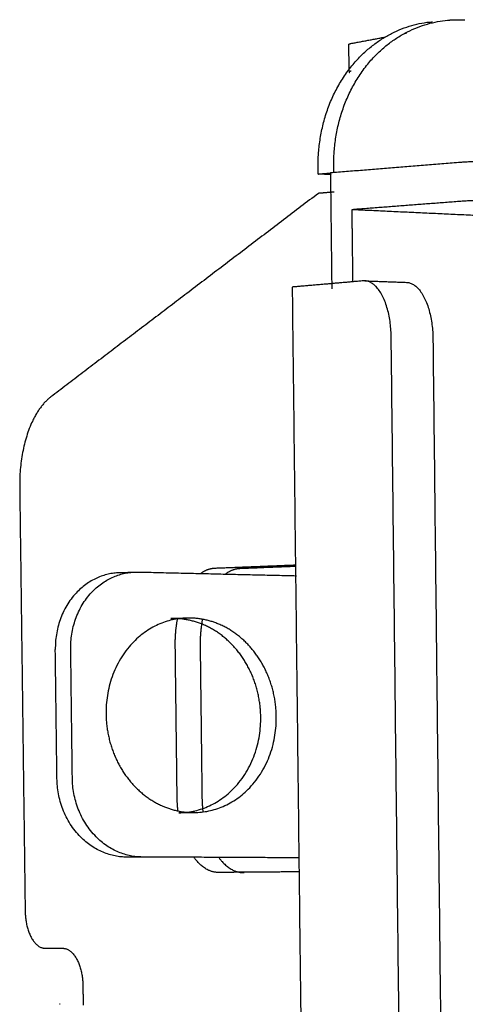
# Model space of a CAD drawing. Header units: millimetres. Extents: x 6394 to 7394, y -4769 to -3769.
# Tile 9 of 43: x 6489 to 6516, y -4342 to -4283. Entities that reach past the tile are written whole.
import ezdxf

# ---------------------------------------------------------------- set-up
doc = ezdxf.new("R2010")
doc.units = ezdxf.units.MM
doc.layers.add('ROXX_NEOmini_Barndoor', color=7, linetype='Continuous', true_color=0x000000)

msp = doc.modelspace()

# ---------------------------------------------------------------- linework, layer by layer
at = {"layer": 'ROXX_NEOmini_Barndoor', "color": 18, "true_color": 0x000000}
for points, weights, degree in [([(6507.274, -4291.678), (6507.178, -4283.472), (6514.161, -4282.804)], [652.164895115, 490.320803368, 656.602858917], 2), ([(6507.274, -4291.678), (6507.178, -4283.472), (6514.161, -4282.804)], [652.164895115, 490.320803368, 656.602858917], 2), ([(6514.161, -4282.804), (6514.173, -4282.803), (6514.185, -4282.802)], [624.755998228, 624.742940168, 624.729882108], 2), ([(6514.161, -4282.804), (6514.173, -4282.803), (6514.185, -4282.802)], [624.755998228, 624.742940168, 624.729882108], 2), ([(6515.112, -4282.713), (6515.636, -4282.663), (6516.164, -4282.695)], [655.532618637, 654.463958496, 656.265602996], 2), ([(6515.112, -4282.713), (6515.636, -4282.663), (6516.164, -4282.695)], [655.532618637, 654.463958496, 656.265602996], 2), ([(6509.262, -4284.126), (6510.295, -4283.931), (6511.339, -4283.733)], [683.880888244, 679.944094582, 676.00730092], 2), ([(6509.262, -4284.126), (6510.295, -4283.931), (6511.339, -4283.733)], [683.880888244, 679.944094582, 676.00730092], 2), ([(6509.13, -4284.178), (6509.132, -4284.16), (6509.174, -4284.143), (6509.262, -4284.126)], [684.871627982, 684.548649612, 684.218796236, 683.880888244], 3), ([(6509.13, -4284.178), (6509.132, -4284.16), (6509.174, -4284.143), (6509.262, -4284.126)], [684.871627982, 684.548649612, 684.218796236, 683.880888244], 3), ([(6509.156, -4285.795), (6509.147, -4284.986), (6509.137, -4284.178)], [592.187883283, 592.155070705, 592.122258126], 2), ([(6509.156, -4285.795), (6509.147, -4284.986), (6509.137, -4284.178)], [592.187883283, 592.155070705, 592.122258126], 2), ([(6509.281, -4285.801), (6509.193, -4285.817), (6509.151, -4285.834), (6509.149, -4285.85)], [683.959392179, 684.297300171, 684.627153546, 684.950131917], 3), ([(6509.281, -4285.801), (6509.193, -4285.817), (6509.151, -4285.834), (6509.149, -4285.85)], [683.959392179, 684.297300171, 684.627153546, 684.950131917], 3), ([(6509.149, -4285.85), (6509.147, -4285.861), (6509.163, -4285.872), (6509.195, -4285.884)], [684.950131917, 685.16621076, 685.37921244, 685.589490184], 3), ([(6509.149, -4285.85), (6509.147, -4285.861), (6509.163, -4285.872), (6509.195, -4285.884)], [684.950131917, 685.16621076, 685.37921244, 685.589490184], 3), ([(6507.278, -4292.029), (6507.276, -4291.853), (6507.274, -4291.678)], [652.180595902, 652.172745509, 652.164895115], 2), ([(6507.278, -4292.029), (6507.276, -4291.853), (6507.274, -4291.678)], [652.180595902, 652.172745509, 652.164895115], 2), ([(6508.021, -4291.942), (6511.934, -4291.626), (6515.901, -4291.306)], [650.970614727, 646.582629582, 642.194644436], 2), ([(6508.021, -4291.942), (6511.934, -4291.626), (6515.901, -4291.306)], [650.970614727, 646.582629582, 642.194644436], 2), ([(6508.067, -4292.068), (6507.673, -4292.048), (6507.278, -4292.029)], [652.725228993, 652.452912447, 652.180595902], 2), ([(6508.067, -4292.068), (6507.673, -4292.048), (6507.278, -4292.029)], [652.725228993, 652.452912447, 652.180595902], 2), ([(6508.021, -4291.942), (6508.062, -4295.459), (6508.102, -4298.975)], [650.970614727, 651.127622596, 651.284630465], 2), ([(6508.021, -4291.942), (6508.062, -4295.459), (6508.102, -4298.975)], [650.970614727, 651.127622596, 651.284630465], 2), ([(6507.291, -4293.199), (6499.068, -4299.456), (6491.083, -4305.53)], [652.232931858, 662.016070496, 671.799209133], 2), ([(6507.291, -4293.199), (6499.068, -4299.456), (6491.083, -4305.53)], [652.232931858, 662.016070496, 671.799209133], 2), ([(6508.238, -4293.125), (6507.764, -4293.162), (6507.291, -4293.199)], [651.162691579, 651.697811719, 652.232931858], 2), ([(6508.238, -4293.125), (6507.764, -4293.162), (6507.291, -4293.199)], [651.162691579, 651.697811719, 652.232931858], 2), ([(6491.083, -4305.53), (6489.152, -4306.999), (6489.203, -4310.958)], [671.799209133, 552.279843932, 674.392429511], 2), ([(6491.083, -4305.53), (6489.152, -4306.999), (6489.203, -4310.958)], [671.799209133, 552.279843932, 674.392429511], 2), ([(6489.203, -4310.958), (6489.369, -4323.822), (6489.534, -4336.663)], [674.392429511, 674.988532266, 675.58463502], 2), ([(6489.203, -4310.958), (6489.369, -4323.822), (6489.534, -4336.663)], [674.392429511, 674.988532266, 675.58463502], 2), ([(6502.528, -4315.928), (6502.09, -4315.946), (6501.684, -4316.243)], [661.777520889, 616.879543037, 593.168188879], 2), ([(6502.528, -4315.928), (6502.09, -4315.946), (6501.684, -4316.243)], [661.777520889, 616.879543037, 593.168188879], 2), ([(6505.908, -4315.795), (6504.213, -4315.862), (6502.528, -4315.928)], [657.883256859, 659.830388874, 661.777520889], 2), ([(6505.908, -4315.795), (6504.213, -4315.862), (6502.528, -4315.928)], [657.883256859, 659.830388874, 661.777520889], 2), ([(6500.27, -4318.978), (6500.121, -4319.769), (6500.131, -4320.61)], [593.351802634, 617.858339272, 664.840838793], 2), ([(6500.27, -4318.978), (6500.121, -4319.769), (6500.131, -4320.61)], [593.351802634, 617.858339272, 664.840838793], 2), ([(6500.131, -4320.61), (6500.187, -4325.192), (6500.242, -4329.772)], [664.840838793, 665.050182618, 665.259526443], 2), ([(6500.131, -4320.61), (6500.187, -4325.192), (6500.242, -4329.772)], [664.840838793, 665.050182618, 665.259526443], 2), ([(6500.242, -4329.772), (6500.247, -4330.219), (6500.299, -4330.658)], [665.259526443, 639.386978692, 620.34376673], 2), ([(6500.242, -4329.772), (6500.247, -4330.219), (6500.299, -4330.658)], [665.259526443, 639.386978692, 620.34376673], 2), ([(6501.256, -4333.413), (6501.923, -4334.336), (6502.748, -4334.33)], [569.709827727, 582.581690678, 662.614896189], 2), ([(6501.256, -4333.413), (6501.923, -4334.336), (6502.748, -4334.33)], [569.709827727, 582.581690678, 662.614896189], 2), ([(6506.121, -4334.288), (6503.671, -4334.306), (6501.241, -4334.323)], [655.950134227, 658.758486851, 661.566839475], 2), ([(6506.121, -4334.288), (6503.671, -4334.306), (6501.241, -4334.323)], [655.950134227, 658.758486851, 661.566839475], 2), ([(6502.748, -4334.33), (6502.774, -4334.33), (6502.8, -4334.33)], [662.614896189, 662.584792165, 662.55468814], 2), ([(6502.748, -4334.33), (6502.774, -4334.33), (6502.8, -4334.33)], [662.614896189, 662.584792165, 662.55468814], 2), ([(6489.534, -4336.663), (6489.563, -4338.915), (6490.744, -4338.916)], [675.58463502, 477.784490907, 674.262319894], 2), ([(6489.534, -4336.663), (6489.563, -4338.915), (6490.744, -4338.916)], [675.58463502, 477.784490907, 674.262319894], 2), ([(6490.744, -4338.916), (6491.277, -4338.916), (6491.811, -4338.917)], [674.262319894, 673.620175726, 672.978031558], 2), ([(6490.744, -4338.916), (6491.277, -4338.916), (6491.811, -4338.917)], [674.262319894, 673.620175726, 672.978031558], 2), ([(6491.811, -4338.917), (6493.002, -4338.918), (6493.031, -4341.183)], [672.978031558, 474.858297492, 671.655716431], 2), ([(6491.811, -4338.917), (6493.002, -4338.918), (6493.031, -4341.183)], [672.978031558, 474.858297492, 671.655716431], 2), ([(6493.031, -4341.183), (6493.038, -4341.775), (6493.046, -4342.367)], [671.655716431, 671.68306586, 671.710415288], 2), ([(6493.031, -4341.183), (6493.038, -4341.775), (6493.046, -4342.367)], [671.655716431, 671.68306586, 671.710415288], 2), ([(6491.651, -4342.301), (6491.634, -4342.301), (6491.617, -4342.301)], [674.426127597, 674.417813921, 674.409500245], 2), ([(6491.651, -4342.301), (6491.634, -4342.301), (6491.617, -4342.301)], [674.426127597, 674.417813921, 674.409500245], 2)]:
    msp.add_rational_spline(points, weights, degree=degree, dxfattribs=at)
at = {"layer": 'ROXX_NEOmini_Barndoor', "color": 18, "lineweight": -3, "true_color": 0x000000}
for points, weights in [([(6508.22, -4291.601), (6508.125, -4283.381), (6515.112, -4282.713)], [651.094654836, 489.515705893, 655.532618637]), ([(6512.553, -4283.503), (6512.59, -4283.497), (6512.626, -4283.49)], [671.488736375, 671.354544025, 671.220351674]), ([(6515.901, -4291.306), (6517.855, -4291.148), (6520.91, -4291.303)], [642.194644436, 452.586639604, 642.150277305]), ([(6508.224, -4291.924), (6508.222, -4291.762), (6508.22, -4291.601)], [651.109071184, 651.10186301, 651.094654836]), ([(6507.278, -4292.029), (6507.636, -4292), (6507.994, -4291.971)], [652.180595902, 651.775222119, 651.369848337]), ([(6520.935, -4293.68), (6517.881, -4293.533), (6515.927, -4293.683)], [642.254949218, 452.660653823, 642.299316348]), ([(6515.927, -4293.683), (6512.602, -4293.938), (6509.315, -4294.19)], [642.299316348, 645.973807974, 649.648299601]), ([(6509.315, -4294.19), (6509.34, -4296.373), (6509.365, -4298.555)], [649.648299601, 649.745555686, 649.842811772]), ([(6517.807, -4294.589), (6513.58, -4294.39), (6509.315, -4294.19)], [655.544214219, 652.59625691, 649.648299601]), ([(6510.008, -4298.499), (6507.846, -4298.688), (6505.705, -4298.874)], [643.541410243, 646.58952479, 649.637639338]), ([(6505.705, -4298.874), (6506.007, -4324.638), (6506.308, -4350.31)], [649.637639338, 650.787721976, 651.937804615]), ([(6510.102, -4298.497), (6510.055, -4298.495), (6510.008, -4298.499)], [643.408857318, 643.209947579, 643.541410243]), ([(6511.703, -4301.923), (6511.665, -4298.554), (6510.102, -4298.497)], [641.383394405, 466.246614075, 643.408857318]), ([(6510.102, -4298.497), (6511.365, -4298.543), (6512.625, -4298.589)], [628.893381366, 629.620818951, 630.348256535]), ([(6512.625, -4298.589), (6514.192, -4298.646), (6514.23, -4302.008)], [644.897312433, 467.328880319, 642.871849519]), ([(6513.149, -4429.716), (6512.429, -4366.101), (6511.703, -4301.923)], [647.056612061, 644.220003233, 641.383394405]), ([(6514.23, -4302.008), (6514.943, -4366.037), (6515.65, -4429.506)], [642.871849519, 645.708458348, 648.545067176]), ([(6501.019, -4315.892), (6503.465, -4315.795), (6505.931, -4315.697)], [660.729464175, 657.904770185, 655.080076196]), ([(6495.24, -4316.17), (6491.303, -4316.326), (6491.36, -4320.816)], [644.875836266, 466.495543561, 642.444230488]), ([(6492.295, -4320.786), (6492.238, -4316.289), (6496.178, -4316.133)], [641.373990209, 465.718174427, 643.805595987]), ([(6495.24, -4316.17), (6495.709, -4316.151), (6496.178, -4316.133)], [630.857619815, 630.334132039, 629.810644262]), ([(6496.178, -4316.133), (6496.292, -4316.128), (6496.407, -4316.131)], [643.805595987, 643.637112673, 643.959464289]), ([(6496.407, -4316.131), (6501.206, -4316.243), (6505.957, -4316.354)], [643.959464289, 647.204538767, 650.449613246]), ([(6500.188, -4316.2), (6500.589, -4315.91), (6501.019, -4315.892)], [592.886641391, 616.521036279, 660.729464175]), ([(6499.297, -4318.918), (6494.363, -4319.088), (6494.433, -4324.735)], [646.008334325, 465.247430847, 642.944107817]), ([(6498.358, -4318.95), (6498.827, -4318.934), (6499.297, -4318.918)], [634.745033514, 634.220112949, 633.695192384]), ([(6498.626, -4320.582), (6498.615, -4319.752), (6498.761, -4318.968)], [663.792782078, 617.494179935, 593.05612567]), ([(6491.46, -4328.638), (6491.41, -4324.728), (6491.36, -4320.816)], [642.7896478, 642.616939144, 642.444230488]), ([(6492.394, -4328.621), (6492.344, -4324.705), (6492.295, -4320.786)], [641.71940752, 641.546698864, 641.373990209]), ([(6498.738, -4329.758), (6498.682, -4325.171), (6498.626, -4320.582)], [664.211469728, 664.002125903, 663.792782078]), ([(6498.848, -4330.71), (6503.87, -4330.641), (6503.802, -4324.905)], [647.836503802, 464.904059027, 651.001392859]), ([(6499.787, -4330.697), (6504.812, -4330.628), (6504.745, -4324.883)], [646.766263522, 464.140062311, 649.931152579]), ([(6495.684, -4333.397), (6491.52, -4333.374), (6491.46, -4328.638)], [645.793809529, 454.668947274, 642.7896478]), ([(6496.62, -4333.388), (6492.454, -4333.366), (6492.394, -4328.621)], [644.72356925, 453.912173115, 641.71940752]), ([(6498.79, -4330.6), (6498.743, -4330.183), (6498.738, -4329.758)], [621.268351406, 639.660307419, 664.211469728]), ([(6499.787, -4330.697), (6499.317, -4330.704), (6498.848, -4330.71)], [641.717267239, 642.248209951, 642.779152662]), ([(6496.596, -4333.401), (6496.14, -4333.399), (6495.684, -4333.397)], [646.409390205, 646.101599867, 645.793809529]), ([(6506.111, -4333.439), (6501.389, -4333.414), (6496.62, -4333.388)], [651.181550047, 647.952559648, 644.72356925]), ([(6501.241, -4334.323), (6500.424, -4334.329), (6499.76, -4333.417)], [661.566839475, 582.181643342, 568.981122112])]:
    msp.add_rational_spline(points, weights, degree=2, dxfattribs=at)
at = {"layer": 'ROXX_NEOmini_Barndoor', "color": 18, "true_color": 0x000000}
msp.add_rational_spline([(6503.802, -4324.905), (6503.772, -4322.399), (6502.168, -4320.64), (6500.558, -4318.874), (6498.358, -4318.95)], [651.001392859, 598.305665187, 649.728634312, 596.171872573, 647.078574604], degree=2, knots=[0, 0, 0, 4.047201, 4.047201, 8.094403, 8.094403, 8.094403], dxfattribs=at)
msp.add_rational_spline([(6503.802, -4324.905), (6503.772, -4322.399), (6502.168, -4320.64), (6500.558, -4318.874), (6498.358, -4318.95)], [651.001392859, 598.305665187, 649.728634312, 596.171872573, 647.078574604], degree=2, knots=[0, 0, 0, 4.047201, 4.047201, 8.094403, 8.094403, 8.094403], dxfattribs=at)
at = {"layer": 'ROXX_NEOmini_Barndoor', "color": 18, "lineweight": -3, "true_color": 0x000000}
for points, weights, knots in [([(6504.745, -4324.883), (6504.715, -4322.372), (6503.11, -4320.61), (6501.499, -4318.842), (6499.297, -4318.918)], [649.931152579, 597.321886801, 648.658394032, 595.188094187, 646.008334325], [-15.707963, -15.707963, -15.707963, -11.660762, -11.660762, -7.613561, -7.613561, -7.613561]), ([(6494.433, -4324.735), (6494.465, -4327.221), (6496.045, -4328.977), (6497.62, -4330.727), (6499.787, -4330.697)], [642.944107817, 592.917594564, 644.177941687, 594.990270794, 646.766263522], [-15.707963, -15.707963, -15.707963, -11.733022, -11.733022, -7.758082, -7.758082, -7.758082])]:
    msp.add_rational_spline(points, weights, degree=2, knots=knots, dxfattribs=at)

doc.saveas('drawing.dxf')
